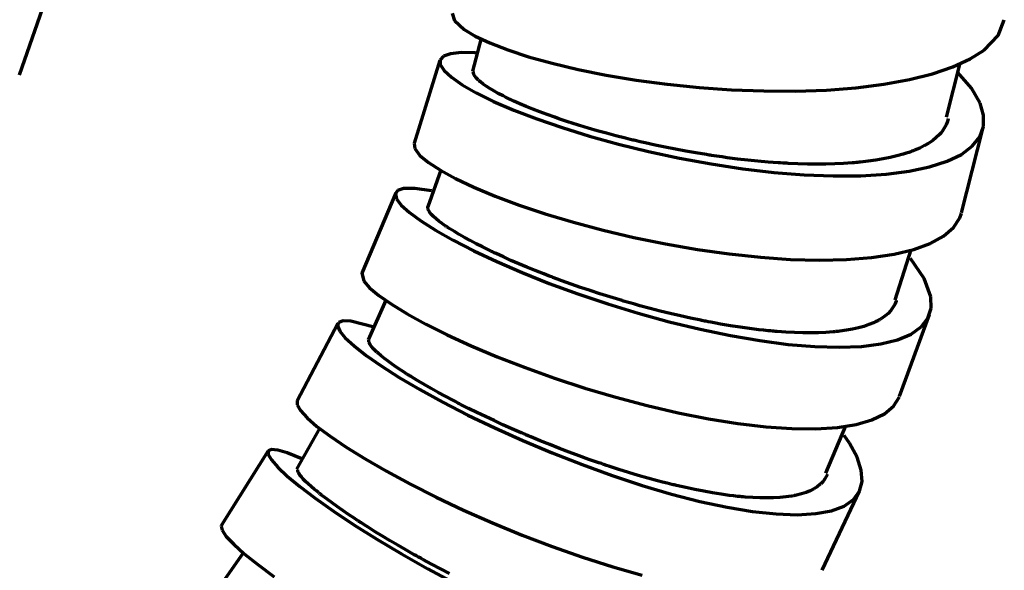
# Model space of a CAD drawing. Header units: millimetres. Extents: x 76 to 932, y 218 to 766.
# Tile 40 of 98: x 395 to 450, y 471 to 502. Entities that reach past the tile are written whole.
import ezdxf

# ---------------------------------------------------------------- set-up
doc = ezdxf.new("R2010")
doc.units = ezdxf.units.MM
doc.layers.add('Livello 1', color=18, linetype='Continuous', true_color=0x000000)

msp = doc.modelspace()

# ---------------------------------------------------------------- linework, layer by layer
at = {"layer": 'Livello 1', "color": 18, "lineweight": 70, "true_color": 0x000000}
for p, q in [((394.571, 498.634), (396.187, 503.252)), ((418.864, 502.109), (418.991, 501.682)), ((418.991, 501.682), (419.53, 501.188)), ((449.499, 500.839), (449.848, 501.728)), ((419.53, 501.188), (420.158, 500.814)), ((420.493, 500.698), (419.996, 498.852)), ((420.158, 500.814), (420.977, 500.429)), ((448.716, 500.031), (449.499, 500.839)), ((420.977, 500.429), (421.979, 500.041)), ((418.377, 499.689), (418.183, 499.48)), ((418.772, 499.826), (418.377, 499.689)), ((419.358, 499.886), (418.772, 499.826)), ((420.127, 499.868), (419.358, 499.886)), ((420.222, 499.858), (420.127, 499.868)), ((421.979, 500.041), (423.15, 499.657)), ((423.15, 499.657), (424.473, 499.29)), ((447.933, 499.533), (448.716, 500.031)), ((418.176, 499.459), (416.719, 494.806)), ((418.183, 499.48), (418.193, 499.212)), ((418.193, 499.212), (418.402, 498.881)), ((424.473, 499.29), (425.933, 498.944)), ((445.819, 498.697), (446.962, 499.085)), ((446.613, 496.26), (447.365, 499.297)), ((446.962, 499.085), (447.933, 499.533)), ((418.402, 498.881), (418.814, 498.503)), ((418.814, 498.503), (419.421, 498.08)), ((420.042, 498.831), (420.049, 498.863)), ((420.049, 498.75), (420.042, 498.831)), ((420.077, 498.666), (420.049, 498.75)), ((420.134, 498.57), (420.077, 498.666)), ((420.211, 498.468), (420.134, 498.57)), ((420.261, 498.415), (420.211, 498.468)), ((425.933, 498.944), (427.51, 498.627)), ((427.51, 498.627), (429.182, 498.348)), ((444.521, 498.373), (445.819, 498.697)), ((448, 497.896), (447.241, 498.771)), ((419.421, 498.08), (420.215, 497.628)), ((420.317, 498.359), (420.261, 498.415)), ((420.345, 498.33), (420.317, 498.359)), ((420.377, 498.302), (420.345, 498.33)), ((420.395, 498.288), (420.377, 498.302)), ((420.412, 498.274), (420.395, 498.288)), ((420.426, 498.26), (420.412, 498.274)), ((420.444, 498.246), (420.426, 498.26)), ((420.599, 498.126), (420.444, 498.246)), ((420.776, 498.002), (420.599, 498.126)), ((420.977, 497.872), (420.776, 498.002)), ((429.182, 498.348), (430.925, 498.112)), ((430.925, 498.112), (432.717, 497.928)), ((432.717, 497.928), (434.53, 497.801)), ((439.861, 497.787), (441.519, 497.914)), ((441.519, 497.914), (443.082, 498.112)), ((443.082, 498.112), (444.521, 498.373)), ((420.215, 497.628), (421.188, 497.149)), ((421.199, 497.738), (420.977, 497.872)), ((421.446, 497.6), (421.199, 497.738)), ((421.714, 497.459), (421.446, 497.6)), ((421.859, 497.388), (421.714, 497.459)), ((422.007, 497.314), (421.859, 497.388)), ((434.53, 497.801), (436.344, 497.734)), ((436.344, 497.734), (438.129, 497.727)), ((438.129, 497.727), (439.861, 497.787)), ((448.486, 497.057), (448, 497.896)), ((421.188, 497.149), (422.324, 496.658)), ((422.046, 497.297), (422.007, 497.314)), ((422.084, 497.279), (422.046, 497.297)), ((422.123, 497.261), (422.084, 497.279)), ((422.162, 497.24), (422.123, 497.261)), ((422.243, 497.205), (422.162, 497.24)), ((422.324, 497.166), (422.243, 497.205)), ((422.66, 497.018), (422.324, 497.166)), ((423.012, 496.866), (422.66, 497.018)), ((423.386, 496.715), (423.012, 496.866)), ((448.687, 496.376), (448.486, 497.057)), ((422.324, 496.658), (423.609, 496.164)), ((423.778, 496.563), (423.386, 496.715)), ((424.187, 496.408), (423.778, 496.563)), ((424.617, 496.256), (424.187, 496.408)), ((424.84, 496.178), (424.617, 496.256)), ((448.68, 495.741), (448.687, 496.376)), ((423.609, 496.164), (425.03, 495.677)), ((425.065, 496.101), (424.84, 496.178)), ((425.125, 496.083), (425.065, 496.101)), ((425.182, 496.062), (425.125, 496.083)), ((425.238, 496.044), (425.182, 496.062)), ((425.298, 496.023), (425.238, 496.044)), ((425.415, 495.988), (425.298, 496.023)), ((425.531, 495.949), (425.415, 495.988)), ((426.007, 495.797), (425.531, 495.949)), ((426.498, 495.649), (426.007, 495.797)), ((446.581, 495.833), (446.479, 495.646)), ((446.655, 496.03), (446.581, 495.833)), ((446.698, 496.182), (446.655, 496.03)), ((448.469, 495.159), (448.68, 495.741)), ((425.03, 495.677), (426.561, 495.201)), ((427.002, 495.505), (426.498, 495.649)), ((426.561, 495.201), (428.188, 494.753)), ((427.514, 495.36), (427.002, 495.505)), ((428.043, 495.219), (427.514, 495.36)), ((428.579, 495.081), (428.043, 495.219)), ((446.204, 495.286), (446.028, 495.12)), ((446.282, 495.371), (446.204, 495.286)), ((446.356, 495.462), (446.282, 495.371)), ((446.419, 495.55), (446.356, 495.462)), ((446.479, 495.646), (446.419, 495.55)), ((447.449, 490.901), (448.652, 495.61)), ((448.052, 494.637), (448.469, 495.159)), ((416.722, 494.813), (416.758, 494.499)), ((428.188, 494.753), (429.884, 494.337)), ((428.717, 495.05), (428.579, 495.081)), ((428.854, 495.014), (428.717, 495.05)), ((428.925, 494.997), (428.854, 495.014)), ((428.992, 494.982), (428.925, 494.997)), ((429.062, 494.965), (428.992, 494.982)), ((429.133, 494.947), (429.062, 494.965)), ((429.412, 494.884), (429.133, 494.947)), ((429.69, 494.82), (429.412, 494.884)), ((430.251, 494.693), (429.69, 494.82)), ((430.819, 494.577), (430.251, 494.693)), ((445.368, 494.669), (445.1, 494.534)), ((445.611, 494.81), (445.368, 494.669)), ((445.83, 494.961), (445.611, 494.81)), ((446.028, 495.12), (445.83, 494.961)), ((447.442, 494.178), (448.052, 494.637)), ((416.758, 494.499), (417.054, 494.111)), ((417.054, 494.111), (417.53, 493.716)), ((429.884, 494.337), (431.627, 493.966)), ((431.391, 494.464), (430.819, 494.577)), ((431.966, 494.358), (431.391, 494.464)), ((432.544, 494.256), (431.966, 494.358)), ((433.126, 494.161), (432.544, 494.256)), ((433.201, 494.15), (433.126, 494.161)), ((433.275, 494.136), (433.201, 494.15)), ((433.349, 494.125), (433.275, 494.136)), ((433.423, 494.115), (433.349, 494.125)), ((433.567, 494.093), (433.423, 494.115)), ((433.716, 494.072), (433.567, 494.093)), ((434.008, 494.03), (433.716, 494.072)), ((443.812, 494.086), (443.438, 493.998)), ((444.165, 494.185), (443.812, 494.086)), ((444.334, 494.238), (444.165, 494.185)), ((444.496, 494.291), (444.334, 494.238)), ((444.539, 494.305), (444.496, 494.291)), ((444.578, 494.319), (444.539, 494.305)), ((444.616, 494.337), (444.578, 494.319)), ((444.655, 494.351), (444.616, 494.337)), ((444.733, 494.379), (444.655, 494.351)), ((444.81, 494.411), (444.733, 494.379)), ((445.1, 494.534), (444.81, 494.411)), ((446.638, 493.787), (447.442, 494.178)), ((417.53, 493.716), (418.197, 493.282)), ((431.627, 493.966), (433.398, 493.642)), ((433.398, 493.642), (435.169, 493.374)), ((434.298, 493.991), (434.008, 494.03)), ((434.876, 493.917), (434.298, 493.991)), ((435.451, 493.854), (434.876, 493.917)), ((436.023, 493.794), (435.451, 493.854)), ((436.587, 493.744), (436.023, 493.794)), ((436.869, 493.723), (436.587, 493.744)), ((437.152, 493.705), (436.869, 493.723)), ((437.289, 493.695), (437.152, 493.705)), ((437.43, 493.688), (437.289, 493.695)), ((437.501, 493.684), (437.43, 493.688)), ((437.568, 493.681), (437.501, 493.684)), ((437.638, 493.677), (437.568, 493.681)), ((437.709, 493.674), (437.638, 493.677)), ((438.259, 493.649), (437.709, 493.674)), ((438.796, 493.635), (438.259, 493.649)), ((439.321, 493.628), (438.796, 493.635)), ((439.836, 493.631), (439.321, 493.628)), ((440.337, 493.645), (439.836, 493.631)), ((440.824, 493.667), (440.337, 493.645)), ((441.064, 493.681), (440.824, 493.667)), ((441.304, 493.698), (441.064, 493.681)), ((441.42, 493.709), (441.304, 493.698)), ((441.537, 493.72), (441.42, 493.709)), ((441.593, 493.723), (441.537, 493.72)), ((441.653, 493.73), (441.593, 493.723)), ((441.71, 493.734), (441.653, 493.73)), ((441.766, 493.741), (441.71, 493.734)), ((442.214, 493.79), (441.766, 493.741)), ((442.641, 493.85), (442.214, 493.79)), ((443.05, 493.921), (442.641, 493.85)), ((443.438, 493.998), (443.05, 493.921)), ((445.657, 493.473), (446.638, 493.787)), ((418.215, 493.296), (417.491, 491.232)), ((418.197, 493.282), (419.051, 492.82)), ((435.169, 493.374), (436.915, 493.169)), ((436.915, 493.169), (438.616, 493.035)), ((438.616, 493.035), (440.249, 492.968)), ((440.249, 492.968), (441.787, 492.979)), ((441.787, 492.979), (443.216, 493.067)), ((443.216, 493.067), (444.511, 493.229)), ((444.511, 493.229), (445.657, 493.473)), ((419.051, 492.82), (420.084, 492.333)), ((415.689, 492.026), (413.787, 487.514)), ((415.798, 492.153), (415.671, 491.959)), ((415.671, 491.959), (415.738, 491.684)), ((416.119, 492.259), (415.798, 492.153)), ((416.772, 492.266), (416.119, 492.259)), ((417.696, 492.129), (416.772, 492.266)), ((420.084, 492.333), (421.277, 491.836)), ((421.277, 491.836), (422.614, 491.335)), ((415.738, 491.684), (416.003, 491.331)), ((416.003, 491.331), (416.461, 490.915)), ((422.614, 491.335), (424.085, 490.844)), ((416.461, 490.915), (417.103, 490.439)), ((417.491, 491.176), (417.498, 491.247)), ((417.498, 491.137), (417.491, 491.176)), ((417.509, 491.098), (417.498, 491.137)), ((417.516, 491.077), (417.509, 491.098)), ((417.527, 491.053), (417.516, 491.077)), ((417.534, 491.042), (417.527, 491.053)), ((417.537, 491.031), (417.534, 491.042)), ((417.544, 491.021), (417.537, 491.031)), ((417.551, 491.007), (417.544, 491.021)), ((417.615, 490.911), (417.551, 491.007)), ((417.707, 490.802), (417.615, 490.911)), ((417.819, 490.689), (417.707, 490.802)), ((424.085, 490.844), (425.662, 490.375)), ((447.35, 490.619), (447.446, 490.887)), ((417.103, 490.439), (417.929, 489.917)), ((417.953, 490.566), (417.819, 490.689)), ((418.116, 490.435), (417.953, 490.566)), ((418.299, 490.298), (418.116, 490.435)), ((418.398, 490.227), (418.299, 490.298)), ((418.504, 490.153), (418.398, 490.227)), ((425.662, 490.375), (427.327, 489.927)), ((446.998, 490.075), (447.35, 490.619)), ((417.929, 489.917), (418.924, 489.356)), ((418.532, 490.135), (418.504, 490.153)), ((418.56, 490.114), (418.532, 490.135)), ((418.588, 490.097), (418.56, 490.114)), ((418.617, 490.075), (418.588, 490.097)), ((418.677, 490.04), (418.617, 490.075)), ((418.737, 490.001), (418.677, 490.04)), ((418.987, 489.843), (418.737, 490.001)), ((419.259, 489.68), (418.987, 489.843)), ((419.552, 489.511), (419.259, 489.68)), ((427.327, 489.927), (429.059, 489.521)), ((446.444, 489.596), (446.998, 490.075)), ((418.924, 489.356), (420.074, 488.763)), ((419.866, 489.338), (419.552, 489.511)), ((420.201, 489.162), (419.866, 489.338)), ((420.553, 488.982), (420.201, 489.162)), ((429.059, 489.521), (430.83, 489.155)), ((430.83, 489.155), (432.622, 488.844)), ((444.765, 488.841), (445.696, 489.183)), ((445.696, 489.183), (446.444, 489.596)), ((420.074, 488.763), (421.368, 488.16)), ((420.74, 488.89), (420.553, 488.982)), ((420.931, 488.798), (420.74, 488.89)), ((420.977, 488.774), (420.931, 488.798)), ((421.026, 488.749), (420.977, 488.774)), ((421.076, 488.728), (421.026, 488.749)), ((421.125, 488.703), (421.076, 488.728)), ((421.224, 488.657), (421.125, 488.703)), ((421.323, 488.608), (421.224, 488.657)), ((421.735, 488.421), (421.323, 488.608)), ((432.622, 488.844), (434.404, 488.594)), ((434.404, 488.594), (436.16, 488.407)), ((442.401, 488.386), (443.66, 488.576)), ((443.66, 488.576), (444.765, 488.841)), ((443.727, 486.022), (444.627, 488.841)), ((421.368, 488.16), (422.787, 487.546)), ((422.159, 488.23), (421.735, 488.421)), ((422.6, 488.04), (422.159, 488.23)), ((423.055, 487.849), (422.6, 488.04)), ((436.16, 488.407), (437.857, 488.287)), ((437.857, 488.287), (439.48, 488.244)), ((439.48, 488.244), (441, 488.276)), ((441, 488.276), (442.401, 488.386)), ((445.354, 487.204), (444.574, 488.333)), ((413.798, 487.532), (413.9, 487.066)), ((422.787, 487.546), (424.311, 486.939)), ((423.524, 487.659), (423.055, 487.849)), ((424.011, 487.465), (423.524, 487.659)), ((424.134, 487.419), (424.011, 487.465)), ((424.261, 487.37), (424.134, 487.419)), ((413.9, 487.066), (414.225, 486.696)), ((424.321, 487.345), (424.261, 487.37)), ((424.311, 486.939), (425.919, 486.35)), ((424.385, 487.32), (424.321, 487.345)), ((424.448, 487.299), (424.385, 487.32)), ((424.512, 487.274), (424.448, 487.299)), ((424.766, 487.179), (424.512, 487.274)), ((425.023, 487.084), (424.766, 487.179)), ((425.542, 486.897), (425.023, 487.084)), ((426.071, 486.713), (425.542, 486.897)), ((445.731, 486.184), (445.354, 487.204)), ((414.225, 486.696), (414.743, 486.258)), ((425.919, 486.35), (427.591, 485.789)), ((426.607, 486.533), (426.071, 486.713)), ((427.15, 486.354), (426.607, 486.533)), ((427.704, 486.181), (427.15, 486.354)), ((415.145, 485.987), (414.147, 483.764)), ((414.743, 486.258), (415.449, 485.764)), ((415.449, 485.764), (416.331, 485.225)), ((427.591, 485.789), (429.306, 485.263)), ((428.265, 486.011), (427.704, 486.181)), ((428.336, 485.99), (428.265, 486.011)), ((428.406, 485.969), (428.336, 485.99)), ((428.477, 485.948), (428.406, 485.969)), ((428.547, 485.927), (428.477, 485.948)), ((428.689, 485.884), (428.547, 485.927)), ((428.83, 485.846), (428.689, 485.884)), ((429.115, 485.764), (428.83, 485.846)), ((429.398, 485.683), (429.115, 485.764)), ((443.699, 485.757), (443.597, 485.581)), ((443.773, 485.944), (443.699, 485.757)), ((443.784, 485.976), (443.773, 485.944)), ((445.749, 485.549), (445.731, 486.184)), ((416.331, 485.225), (417.382, 484.65)), ((429.306, 485.263), (431.042, 484.787)), ((429.966, 485.532), (429.398, 485.683)), ((430.534, 485.383), (429.966, 485.532)), ((431.102, 485.242), (430.534, 485.383)), ((431.669, 485.112), (431.102, 485.242)), ((443.329, 485.256), (443.156, 485.112)), ((443.473, 485.415), (443.329, 485.256)), ((443.597, 485.581), (443.473, 485.415)), ((445.565, 484.985), (445.749, 485.549)), ((412.443, 484.688), (410.161, 480.339)), ((412.485, 484.741), (412.422, 484.551)), ((412.736, 484.833), (412.485, 484.741)), ((413.17, 484.819), (412.736, 484.833)), ((414.482, 484.487), (413.17, 484.819)), ((417.382, 484.65), (418.585, 484.05)), ((431.042, 484.787), (432.774, 484.367)), ((432.241, 484.985), (431.669, 485.112)), ((432.809, 484.865), (432.241, 484.985)), ((432.88, 484.851), (432.809, 484.865)), ((432.95, 484.837), (432.88, 484.851)), ((433.021, 484.823), (432.95, 484.837)), ((433.091, 484.808), (433.021, 484.823)), ((433.232, 484.78), (433.091, 484.808)), ((433.373, 484.752), (433.232, 484.78)), ((433.652, 484.703), (433.373, 484.752)), ((433.927, 484.653), (433.652, 484.703)), ((434.478, 484.558), (433.927, 484.653)), ((442.503, 484.727), (442.242, 484.621)), ((442.627, 484.784), (442.503, 484.727)), ((442.743, 484.844), (442.627, 484.784)), ((442.775, 484.861), (442.743, 484.844)), ((442.803, 484.875), (442.775, 484.861)), ((442.828, 484.893), (442.803, 484.875)), ((442.856, 484.907), (442.828, 484.893)), ((442.912, 484.939), (442.856, 484.907)), ((442.962, 484.974), (442.912, 484.939)), ((443.156, 485.112), (442.962, 484.974)), ((443.971, 480.614), (445.657, 485.189)), ((445.188, 484.498), (445.565, 484.985)), ((412.422, 484.551), (412.549, 484.262)), ((412.549, 484.262), (412.859, 483.884)), ((432.774, 484.367), (434.478, 484.011)), ((435.017, 484.477), (434.478, 484.558)), ((435.55, 484.399), (435.017, 484.477)), ((436.072, 484.336), (435.55, 484.399)), ((436.333, 484.307), (436.072, 484.336)), ((436.591, 484.279), (436.333, 484.307)), ((436.718, 484.269), (436.591, 484.279)), ((436.845, 484.258), (436.718, 484.269)), ((436.908, 484.251), (436.845, 484.258)), ((436.972, 484.244), (436.908, 484.251)), ((437.035, 484.24), (436.972, 484.244)), ((437.099, 484.233), (437.035, 484.24)), ((437.593, 484.202), (437.099, 484.233)), ((438.072, 484.177), (437.593, 484.202)), ((438.535, 484.163), (438.072, 484.177)), ((438.983, 484.159), (438.535, 484.163)), ((439.416, 484.166), (438.983, 484.159)), ((439.833, 484.184), (439.416, 484.166)), ((440.037, 484.198), (439.833, 484.184)), ((440.235, 484.216), (440.037, 484.198)), ((440.284, 484.219), (440.235, 484.216)), ((440.334, 484.223), (440.284, 484.219)), ((440.383, 484.23), (440.334, 484.223)), ((440.432, 484.233), (440.383, 484.23)), ((440.528, 484.244), (440.432, 484.233)), ((440.623, 484.255), (440.528, 484.244)), ((440.986, 484.307), (440.623, 484.255)), ((441.332, 484.367), (440.986, 484.307)), ((441.657, 484.441), (441.332, 484.367)), ((441.96, 484.526), (441.657, 484.441)), ((442.242, 484.621), (441.96, 484.526)), ((443.858, 483.775), (444.613, 484.092)), ((444.613, 484.092), (445.188, 484.498)), ((412.859, 483.884), (413.36, 483.425)), ((414.182, 483.655), (414.186, 483.757)), ((414.214, 483.577), (414.182, 483.655)), ((414.263, 483.485), (414.214, 483.577)), ((418.585, 484.05), (419.929, 483.436)), ((434.478, 484.011), (436.132, 483.725)), ((436.132, 483.725), (437.716, 483.517)), ((441.826, 483.404), (442.923, 483.545)), ((442.923, 483.545), (443.858, 483.775)), ((413.36, 483.425), (414.038, 482.896)), ((414.337, 483.387), (414.263, 483.485)), ((414.436, 483.274), (414.337, 483.387)), ((414.493, 483.214), (414.436, 483.274)), ((414.556, 483.154), (414.493, 483.214)), ((414.591, 483.119), (414.556, 483.154)), ((414.627, 483.087), (414.591, 483.119)), ((414.662, 483.055), (414.627, 483.087)), ((414.701, 483.02), (414.662, 483.055)), ((414.867, 482.879), (414.701, 483.02)), ((419.929, 483.436), (421.39, 482.819)), ((437.716, 483.517), (439.205, 483.394)), ((439.205, 483.394), (440.581, 483.355)), ((440.581, 483.355), (441.826, 483.404)), ((414.038, 482.896), (414.884, 482.304)), ((415.057, 482.727), (414.867, 482.879)), ((415.265, 482.568), (415.057, 482.727)), ((415.495, 482.399), (415.265, 482.568)), ((421.39, 482.819), (422.956, 482.208)), ((414.884, 482.304), (415.893, 481.662)), ((415.749, 482.226), (415.495, 482.399)), ((416.02, 482.043), (415.749, 482.226)), ((416.165, 481.947), (416.02, 482.043)), ((416.317, 481.852), (416.165, 481.947)), ((422.956, 482.208), (424.6, 481.623)), ((415.893, 481.662), (417.05, 480.981)), ((416.355, 481.827), (416.317, 481.852)), ((416.394, 481.803), (416.355, 481.827)), ((416.433, 481.778), (416.394, 481.803)), ((416.472, 481.753), (416.433, 481.778)), ((416.553, 481.704), (416.472, 481.753)), ((416.634, 481.655), (416.553, 481.704)), ((416.966, 481.45), (416.634, 481.655)), ((417.318, 481.245), (416.966, 481.45)), ((424.6, 481.623), (426.304, 481.065)), ((417.05, 480.981), (418.342, 480.272)), ((417.685, 481.034), (417.318, 481.245)), ((418.07, 480.818), (417.685, 481.034)), ((418.476, 480.6), (418.07, 480.818)), ((426.304, 481.065), (428.043, 480.547)), ((410.168, 480.353), (410.157, 480.12)), ((418.342, 480.272), (419.746, 479.548)), ((418.895, 480.377), (418.476, 480.6)), ((419.001, 480.321), (418.895, 480.377)), ((419.111, 480.265), (419.001, 480.321)), ((419.167, 480.236), (419.111, 480.265)), ((419.223, 480.205), (419.167, 480.236)), ((428.043, 480.547), (429.796, 480.081)), ((443.636, 480.056), (443.957, 480.575)), ((410.157, 480.12), (410.341, 479.802)), ((410.341, 479.802), (410.714, 479.397)), ((419.276, 480.176), (419.223, 480.205)), ((419.333, 480.148), (419.276, 480.176)), ((419.559, 480.035), (419.333, 480.148)), ((419.784, 479.922), (419.559, 480.035)), ((420.25, 479.693), (419.784, 479.922)), ((420.723, 479.464), (420.25, 479.693)), ((429.796, 480.081), (431.535, 479.675)), ((431.535, 479.675), (433.243, 479.337)), ((443.121, 479.626), (443.636, 480.056)), ((410.714, 479.397), (411.272, 478.913)), ((419.746, 479.548), (421.252, 478.825)), ((421.21, 479.234), (420.723, 479.464)), ((421.707, 479.009), (421.21, 479.234)), ((433.243, 479.337), (434.89, 479.072)), ((441.533, 479.019), (442.415, 479.28)), ((442.415, 479.28), (443.121, 479.626)), ((411.438, 478.825), (410.122, 476.508)), ((411.272, 478.913), (412.006, 478.363)), ((421.252, 478.825), (422.832, 478.113)), ((422.215, 478.779), (421.707, 479.009)), ((422.734, 478.554), (422.215, 478.779)), ((434.89, 479.072), (436.46, 478.885)), ((436.46, 478.885), (437.924, 478.786)), ((437.924, 478.786), (439.272, 478.772)), ((439.272, 478.772), (440.478, 478.854)), ((439.829, 476.282), (440.951, 478.938)), ((440.478, 478.854), (441.533, 479.019)), ((412.006, 478.363), (412.909, 477.749)), ((422.801, 478.525), (422.734, 478.554)), ((422.864, 478.497), (422.801, 478.525)), ((422.832, 478.113), (424.473, 477.421)), ((422.931, 478.469), (422.864, 478.497)), ((422.998, 478.441), (422.931, 478.469)), ((423.132, 478.384), (422.998, 478.441)), ((423.266, 478.328), (423.132, 478.384)), ((423.531, 478.215), (423.266, 478.328)), ((423.799, 478.106), (423.531, 478.215)), ((424.339, 477.887), (423.799, 478.106)), ((441.163, 477.968), (440.866, 478.405)), ((408.538, 477.534), (405.913, 473.361)), ((408.721, 477.622), (408.538, 477.538)), ((408.538, 477.538), (408.538, 477.34)), ((409.078, 477.587), (408.721, 477.622)), ((409.603, 477.432), (409.078, 477.587)), ((412.909, 477.749), (413.971, 477.09)), ((424.882, 477.675), (424.339, 477.887)), ((425.429, 477.467), (424.882, 477.675)), ((425.979, 477.262), (425.429, 477.467)), ((441.586, 477.181), (441.163, 477.968)), ((408.538, 477.34), (408.714, 477.03)), ((408.714, 477.03), (409.074, 476.624)), ((410.429, 477.097), (409.603, 477.432)), ((413.971, 477.09), (415.177, 476.395)), ((424.473, 477.421), (426.148, 476.765)), ((426.533, 477.061), (425.979, 477.262)), ((427.094, 476.867), (426.533, 477.061)), ((441.822, 476.462), (441.586, 477.181)), ((409.074, 476.624), (409.607, 476.119)), ((410.199, 476.416), (410.203, 476.469)), ((410.214, 476.352), (410.199, 476.416)), ((410.203, 476.469), (410.206, 476.476)), ((410.231, 476.314), (410.214, 476.352)), ((415.177, 476.395), (416.514, 475.675)), ((426.148, 476.765), (427.838, 476.155)), ((427.161, 476.843), (427.094, 476.867)), ((427.232, 476.821), (427.161, 476.843)), ((427.302, 476.797), (427.232, 476.821)), ((427.373, 476.772), (427.302, 476.797)), ((427.514, 476.726), (427.373, 476.772)), ((427.651, 476.68), (427.514, 476.726)), ((427.93, 476.589), (427.651, 476.68)), ((428.209, 476.5), (427.93, 476.589)), ((428.759, 476.328), (428.209, 476.5)), ((441.868, 475.823), (441.822, 476.462)), ((409.607, 476.119), (410.312, 475.534)), ((410.256, 476.271), (410.231, 476.314)), ((410.266, 476.25), (410.256, 476.271)), ((410.284, 476.225), (410.266, 476.25)), ((410.291, 476.215), (410.284, 476.225)), ((410.298, 476.204), (410.291, 476.215)), ((410.309, 476.19), (410.298, 476.204)), ((410.316, 476.179), (410.309, 476.19)), ((410.4, 476.074), (410.316, 476.179)), ((410.506, 475.957), (410.4, 476.074)), ((410.633, 475.827), (410.506, 475.957)), ((410.782, 475.686), (410.633, 475.827)), ((427.838, 476.155), (429.521, 475.601)), ((429.306, 476.165), (428.759, 476.328)), ((429.849, 476.01), (429.306, 476.165)), ((430.389, 475.862), (429.849, 476.01)), ((430.657, 475.791), (430.389, 475.862)), ((439.66, 475.802), (439.642, 475.784)), ((439.723, 475.88), (439.66, 475.802)), ((439.78, 475.961), (439.723, 475.88)), ((439.924, 476.225), (439.78, 475.961)), ((441.717, 475.269), (441.868, 475.823)), ((410.312, 475.534), (411.177, 474.878)), ((410.951, 475.534), (410.782, 475.686)), ((411.141, 475.372), (410.951, 475.534)), ((411.247, 475.287), (411.141, 475.372)), ((411.357, 475.199), (411.247, 475.287)), ((416.514, 475.675), (417.961, 474.945)), ((429.521, 475.601), (431.169, 475.118)), ((430.925, 475.724), (430.657, 475.791)), ((431.056, 475.689), (430.925, 475.724)), ((431.19, 475.657), (431.056, 475.689)), ((431.257, 475.64), (431.19, 475.657)), ((431.324, 475.626), (431.257, 475.64)), ((431.391, 475.608), (431.324, 475.626)), ((431.454, 475.594), (431.391, 475.608)), ((431.976, 475.474), (431.454, 475.594)), ((432.488, 475.365), (431.976, 475.474)), ((432.985, 475.269), (432.488, 475.365)), ((433.472, 475.181), (432.985, 475.269)), ((438.951, 475.305), (438.721, 475.209)), ((439.162, 475.41), (438.951, 475.305)), ((439.349, 475.527), (439.162, 475.41)), ((439.515, 475.661), (439.349, 475.527)), ((439.554, 475.696), (439.515, 475.661)), ((439.593, 475.731), (439.554, 475.696)), ((439.611, 475.749), (439.593, 475.731)), ((439.628, 475.767), (439.611, 475.749)), ((439.621, 470.849), (441.72, 475.273)), ((439.642, 475.784), (439.628, 475.767)), ((441.378, 474.807), (441.717, 475.269)), ((411.177, 474.878), (412.196, 474.158)), ((411.385, 475.174), (411.357, 475.199)), ((411.413, 475.153), (411.385, 475.174)), ((411.441, 475.128), (411.413, 475.153)), ((411.469, 475.107), (411.441, 475.128)), ((411.529, 475.061), (411.469, 475.107)), ((411.589, 475.012), (411.529, 475.061)), ((411.843, 474.821), (411.589, 475.012)), ((412.119, 474.62), (411.843, 474.821)), ((417.961, 474.945), (419.502, 474.218)), ((431.169, 475.118), (432.767, 474.705)), ((432.767, 474.705), (434.291, 474.38)), ((433.948, 475.107), (433.472, 475.181)), ((434.414, 475.04), (433.948, 475.107)), ((434.64, 475.012), (434.414, 475.04)), ((434.866, 474.987), (434.64, 475.012)), ((434.922, 474.98), (434.866, 474.987)), ((434.979, 474.976), (434.922, 474.98)), ((435.031, 474.969), (434.979, 474.976)), ((435.088, 474.966), (435.031, 474.969)), ((435.197, 474.955), (435.088, 474.966)), ((435.307, 474.945), (435.197, 474.955)), ((435.73, 474.916), (435.307, 474.945)), ((436.132, 474.899), (435.73, 474.916)), ((436.52, 474.895), (436.132, 474.899)), ((436.891, 474.902), (436.52, 474.895)), ((437.243, 474.92), (436.891, 474.902)), ((437.579, 474.952), (437.243, 474.92)), ((437.737, 474.973), (437.579, 474.952)), ((437.896, 474.998), (437.737, 474.973)), ((437.935, 475.005), (437.896, 474.998)), ((437.97, 475.012), (437.935, 475.005)), ((438.009, 475.019), (437.97, 475.012)), ((438.048, 475.026), (438.009, 475.019)), ((438.118, 475.04), (438.048, 475.026)), ((438.192, 475.058), (438.118, 475.04)), ((438.468, 475.125), (438.192, 475.058)), ((438.721, 475.209), (438.468, 475.125)), ((440.852, 474.444), (441.378, 474.807)), ((412.408, 474.409), (412.119, 474.62)), ((412.196, 474.158), (413.35, 473.389)), ((412.718, 474.193), (412.408, 474.409)), ((413.046, 473.968), (412.718, 474.193)), ((419.502, 474.218), (421.118, 473.502)), ((434.291, 474.38), (435.719, 474.144)), ((435.719, 474.144), (437.039, 474.003)), ((439.261, 474.017), (440.143, 474.179)), ((440.143, 474.179), (440.852, 474.444)), ((413.396, 473.735), (413.046, 473.968)), ((413.484, 473.678), (413.396, 473.735)), ((413.575, 473.618), (413.484, 473.678)), ((413.621, 473.587), (413.575, 473.618)), ((413.667, 473.558), (413.621, 473.587)), ((437.039, 474.003), (438.224, 473.957)), ((438.224, 473.957), (439.261, 474.017)), ((405.913, 473.364), (405.892, 473.315)), ((405.892, 473.315), (405.948, 473.082)), ((405.948, 473.082), (406.181, 472.74)), ((413.35, 473.389), (414.63, 472.585)), ((413.717, 473.527), (413.667, 473.558)), ((413.762, 473.498), (413.717, 473.527)), ((413.953, 473.375), (413.762, 473.498)), ((414.143, 473.251), (413.953, 473.375)), ((414.542, 473.004), (414.143, 473.251)), ((421.118, 473.502), (422.783, 472.814)), ((406.181, 472.74), (406.598, 472.302)), ((414.951, 472.75), (414.542, 473.004)), ((414.63, 472.585), (416.017, 471.759)), ((415.378, 472.496), (414.951, 472.75)), ((415.816, 472.239), (415.378, 472.496)), ((422.783, 472.814), (424.48, 472.165)), ((406.598, 472.302), (407.187, 471.77)), ((416.267, 471.978), (415.816, 472.239)), ((416.733, 471.713), (416.267, 471.978)), ((424.48, 472.165), (426.18, 471.565)), ((407.148, 471.844), (405.539, 469.544)), ((407.187, 471.77), (407.945, 471.159)), ((416.017, 471.759), (417.491, 470.927)), ((416.853, 471.646), (416.733, 471.713)), ((416.973, 471.579), (416.853, 471.646)), ((417.093, 471.512), (416.973, 471.579)), ((417.213, 471.449), (417.093, 471.512)), ((417.456, 471.315), (417.213, 471.449)), ((426.18, 471.565), (427.87, 471.025)), ((407.945, 471.159), (408.862, 470.479)), ((417.703, 471.181), (417.456, 471.315)), ((417.491, 470.927), (419.036, 470.098)), ((418.197, 470.916), (417.703, 471.181)), ((418.701, 470.655), (418.197, 470.916)), ((427.87, 471.025), (429.518, 470.56))]:
    msp.add_line(p, q, dxfattribs=at)

doc.saveas('drawing.dxf')
